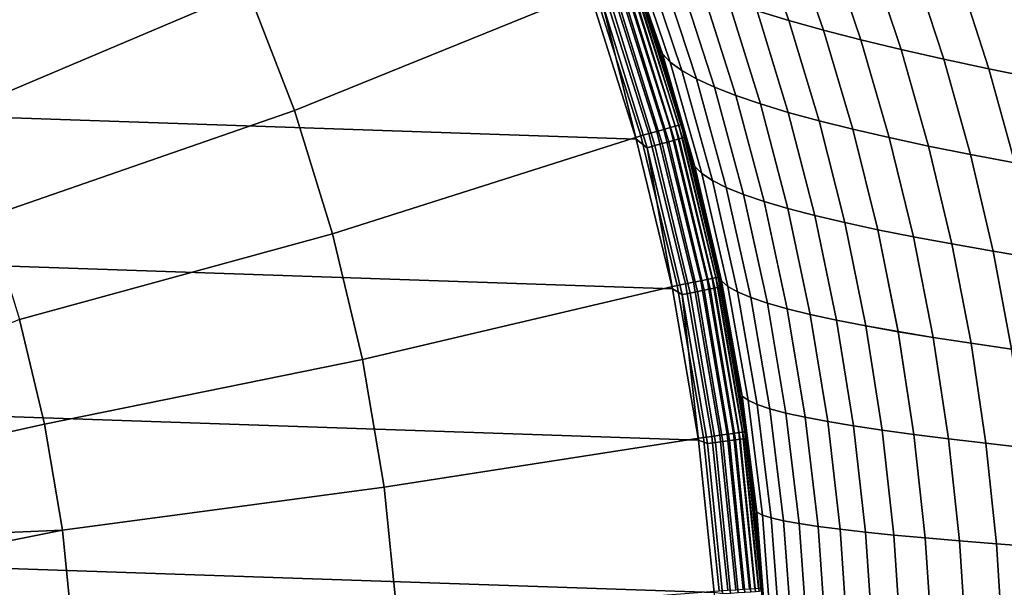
# Model space of a CAD drawing. Header units: metres. Extents: x -24 to 94, y -256 to 25.
# Tile 129 of 195: x 16.2 to 26.47, y 1.64 to 7.57. Entities that reach past the tile are written whole.
import ezdxf

# ---------------------------------------------------------------- set-up
doc = ezdxf.new("R2010")
doc.units = ezdxf.units.M
doc.layers.add('solid_10_061_003_XXX', color=7, linetype='CONTINUOUS')

msp = doc.modelspace()

# ---------------------------------------------------------------- linework, layer by layer
at = {"layer": 'solid_10_061_003_XXX'}
for points in [[(19.067602, 6.620993, 139.704315), (22.195217, 7.888182, 139.387024), (21.605165, 9.384448, 139.387024), (18.582788, 7.879783, 139.704315)], [(-21.561001, 9.347363), (22.148991, 7.853167), (22.633904, 6.321091), (-22.148993, 7.853165)], [(18.582788, 7.879783, 139.704315), (18.014978, 9.103379, 139.704315), (14.992523, 7.576064, 139.907593), (15.465069, 6.557755, 139.907593)], [(23.866201, 8.582081, 60.454346), (24.226164, 7.557892, 60.269627), (23.895039, 7.658746, 59.712841), (23.524094, 8.69548, 59.893997)], [(24.226191, 7.557814, 119.730385), (23.866234, 8.582002, 119.54567), (23.524128, 8.695398, 120.106018), (23.895067, 7.658667, 120.28717)], [(24.238447, 8.468925, 60.997921), (24.587677, 7.457055, 60.809399), (24.226164, 7.557892, 60.269627), (23.866201, 8.582081, 60.454346)], [(24.587704, 7.456977, 119.190613), (24.238478, 8.468847, 119.00209), (23.866234, 8.582002, 119.54567), (24.226191, 7.557814, 119.730385)], [(24.639612, 8.356029, 61.522652), (24.978365, 7.356239, 61.330151), (24.587677, 7.457055, 60.809399), (24.238447, 8.468925, 60.997921)], [(24.97839, 7.356163, 118.669861), (24.639643, 8.355953, 118.477364), (24.238478, 8.468847, 119.00209), (24.587704, 7.456977, 119.190613)], [(22.509821, 8.367573, 55.514446), (22.907682, 7.211943, 55.373379), (22.831385, 7.397827, 54.775429), (22.615671, 8.033144, 54.849155)], [(22.603046, 8.265536, 56.131119), (22.990257, 7.124174, 55.989792), (22.907682, 7.211943, 55.373379), (22.509821, 8.367573, 55.514446)], [(22.907705, 7.211873, 124.626625), (22.509853, 8.367489, 124.485565), (22.615667, 8.033155, 125.150841), (22.831381, 7.397839, 125.224571)], [(22.99028, 7.124104, 124.010216), (22.603079, 8.265453, 123.868896), (22.509853, 8.367489, 124.485565), (22.907705, 7.211873, 124.626625)], [(25.06848, 8.243409, 62.02647), (25.397009, 7.255449, 61.829876), (24.978365, 7.356239, 61.330151), (24.639612, 8.356029, 61.522652)], [(25.397036, 7.255373, 118.170135), (25.06851, 8.243336, 117.973549), (24.639643, 8.355953, 118.477364), (24.97839, 7.356163, 118.669861)], [(22.73213, 8.163892, 56.745865), (23.108728, 7.036656, 56.603691), (22.990257, 7.124174, 55.989792), (22.603046, 8.265536, 56.131119)], [(23.108751, 7.036584, 123.396317), (22.732162, 8.163809, 123.25415), (22.603079, 8.265453, 123.868896), (22.99028, 7.124104, 124.010216)], [(25.523829, 8.131083, 62.507305), (25.842398, 7.154688, 62.306572), (25.397009, 7.255449, 61.829876), (25.06848, 8.243409, 62.02647)], [(25.842422, 7.154613, 117.693443), (25.523857, 8.131013, 117.492714), (25.06851, 8.243336, 117.973549), (25.397036, 7.255373, 118.170135)], [(22.896496, 8.062557, 57.356453), (23.26255, 6.949309, 57.212906), (23.108728, 7.036656, 56.603691), (22.73213, 8.163892, 56.745865)], [(23.262571, 6.949237, 122.787102), (22.896526, 8.062475, 122.643562), (22.732162, 8.163809, 123.25415), (23.108751, 7.036584, 123.396317)], [(26.004431, 8.019072, 62.9631), (26.313305, 7.053962, 62.758236), (25.842398, 7.154688, 62.306572), (25.523829, 8.131083, 62.507305)], [(26.313328, 7.053887, 117.241776), (26.004457, 8.019003, 117.036919), (25.523857, 8.131013, 117.492714), (25.842422, 7.154613, 117.693443)], [(23.078455, 6.46628, 139.068146), (22.583378, 8.026134, 139.068146), (22.545574, 8.012699, 139.150055), (23.03982, 6.455455, 139.150055)], [(23.102114, 6.472909, 138.980301), (22.606531, 8.034363, 138.980301), (22.583378, 8.026134, 139.068146), (23.078455, 6.46628, 139.068146)], [(22.606531, 8.034363, 138.980301), (23.102114, 6.472909, 138.980301), (23.110014, 6.475122, 138.890091), (22.614262, 8.03711, 138.890091)], [(22.831381, 7.397839, 125.224571), (22.615667, 8.033155, 125.150841), (22.614262, 8.03711, 138.890091), (23.110014, 6.475122, 138.890091)], [(23.211306, 6.102073, 54.649277), (23.110014, 6.475122, 0.5), (22.614262, 8.03711, 0.5), (23.030071, 6.753948, 54.708954)], [(22.664982, 7.87014, 0.413778), (22.614262, 8.03711, 0.5), (23.110014, 6.475122, 0.5)], [(22.831385, 7.397827, 54.775429), (23.030071, 6.753948, 54.708954), (22.614262, 8.03711, 0.5)], [(22.615671, 8.033144, 54.849155), (22.831385, 7.397827, 54.775429), (22.614262, 8.03711, 0.5)], [(23.095568, 7.961453, 57.960663), (23.451176, 6.862054, 57.815262), (23.26255, 6.949309, 57.212906), (22.896496, 8.062557, 57.356453)], [(23.451197, 6.861982, 122.184753), (23.095596, 7.961372, 122.039345), (22.896526, 8.062475, 122.643562), (23.262571, 6.949237, 122.787102)], [(26.508825, 7.90744, 63.392033), (26.80826, 6.953321, 63.183128), (26.313305, 7.053962, 62.758236), (26.004431, 8.019072, 62.9631)], [(26.808283, 6.953247, 116.816887), (26.508852, 7.907374, 116.607979), (26.004457, 8.019003, 117.036919), (26.313328, 7.053887, 117.241776)], [(22.767744, 6.379222, 139.368744), (22.279333, 7.918077, 139.368744), (22.195217, 7.888182, 139.387024), (22.681784, 6.355138, 139.387024)], [(22.849159, 6.402034, 139.334518), (22.359003, 7.946392, 139.334518), (22.279333, 7.918077, 139.368744), (22.767744, 6.379222, 139.368744)], [(22.923233, 6.422789, 139.285507), (22.431488, 7.972152, 139.285507), (22.359003, 7.946392, 139.334518), (22.849159, 6.402034, 139.334518)], [(22.987499, 6.440795, 139.223328), (22.494375, 7.994503, 139.223328), (22.431488, 7.972152, 139.285507), (22.923233, 6.422789, 139.285507)], [(23.03982, 6.455455, 139.150055), (22.545574, 8.012699, 139.150055), (22.494375, 7.994503, 139.223328), (22.987499, 6.440795, 139.223328)], [(23.328768, 7.860499, 58.556271), (23.674061, 6.774812, 58.408577), (23.451176, 6.862054, 57.815262), (23.095568, 7.961453, 57.960663)], [(23.674084, 6.774739, 121.591438), (23.328796, 7.860418, 121.443741), (23.095596, 7.961372, 122.039345), (23.451197, 6.861982, 122.184753)], [(-22.148993, 7.853165), (22.633904, 6.321091), (23.012894, 4.759872), (-22.633904, 6.321089)], [(19.067602, 6.620993, 139.704315), (18.582788, 7.879783, 139.704315), (15.465069, 6.557755, 139.907593), (15.868543, 5.510159, 139.907593)], [(19.467255, 5.332632, 139.704315), (22.681784, 6.355138, 139.387024), (22.195217, 7.888182, 139.387024), (19.067602, 6.620993, 139.704315)], [(22.281744, 7.737065, 0.007596), (22.633904, 6.321091), (22.148991, 7.853167)], [(22.503525, 7.814075, 0.117146), (22.975193, 6.293556, 0.117146), (22.906288, 6.274681, 0.067075), (22.436033, 7.79064, 0.067075)], [(22.561766, 7.834299, 0.178874), (23.034655, 6.309844, 0.178874), (22.975193, 6.293556, 0.117146), (22.503525, 7.814075, 0.117146)], [(22.608984, 7.850695, 0.250378), (23.082863, 6.32305, 0.250378), (23.034655, 6.309844, 0.178874), (22.561766, 7.834299, 0.178874)], [(22.643742, 7.862764, 0.329482), (23.118351, 6.33277, 0.329482), (23.082863, 6.32305, 0.250378), (22.608984, 7.850695, 0.250378)], [(22.664982, 7.87014, 0.413778), (23.140036, 6.338711, 0.413778), (23.118351, 6.33277, 0.329482), (22.643742, 7.862764, 0.329482)], [(22.664982, 7.87014, 0.413778), (23.110014, 6.475122, 0.5), (23.140036, 6.338711, 0.413778)], [(23.595516, 7.759614, 59.141048), (23.93066, 6.687503, 58.990681), (23.674061, 6.774812, 58.408577), (23.328768, 7.860499, 58.556271)], [(23.930681, 6.687429, 121.009331), (23.595545, 7.759535, 120.858963), (23.328796, 7.860418, 121.443741), (23.674084, 6.774739, 121.591438)], [(22.361349, 7.764707, 0.030184), (22.830038, 6.253794, 0.030184), (22.748764, 6.231531, 0.007596), (22.281744, 7.737065, 0.007596)], [(22.281744, 7.737065, 0.007596), (22.748764, 6.231531, 0.007596), (22.633904, 6.321091)], [(22.436033, 7.79064, 0.067075), (22.906288, 6.274681, 0.067075), (22.830038, 6.253794, 0.030184), (22.361349, 7.764707, 0.030184)], [(23.895039, 7.658746, 59.712841), (24.220217, 6.600072, 59.559471), (23.93066, 6.687503, 58.990681), (23.595516, 7.759614, 59.141048)], [(24.220238, 6.599998, 120.440544), (23.895067, 7.658667, 120.28717), (23.595545, 7.759535, 120.858963), (23.930681, 6.687429, 121.009331)], [(24.226164, 7.557892, 60.269627), (24.541573, 6.512507, 60.11298), (24.220217, 6.600072, 59.559471), (23.895039, 7.658746, 59.712841)], [(24.541594, 6.512432, 119.887032), (24.226191, 7.557814, 119.730385), (23.895067, 7.658667, 120.28717), (24.220238, 6.599998, 120.440544)], [(24.587677, 7.457055, 60.809399), (24.893517, 6.424802, 60.649265), (24.541573, 6.512507, 60.11298), (24.226164, 7.557892, 60.269627)], [(24.893539, 6.424726, 119.350746), (24.587704, 7.456977, 119.190613), (24.226191, 7.557814, 119.730385), (24.541594, 6.512432, 119.887032)], [(23.030067, 6.753962, 125.291046), (22.831381, 7.397839, 125.224571), (23.110014, 6.475122, 138.890091)], [(22.907705, 7.211873, 124.626625), (22.831381, 7.397839, 125.224571), (23.030067, 6.753962, 125.291046)], [(22.907682, 7.211943, 55.373379), (23.030071, 6.753948, 54.708954), (22.831385, 7.397827, 54.775429)], [(24.978365, 7.356239, 61.330151), (25.274845, 6.336952, 61.166378), (24.893517, 6.424802, 60.649265), (24.587677, 7.457055, 60.809399)], [(25.274866, 6.336875, 118.833633), (24.97839, 7.356163, 118.669861), (24.587704, 7.456977, 119.190613), (24.893539, 6.424726, 119.350746)], [(25.397009, 7.255449, 61.829876), (25.684345, 6.24895, 61.662365), (25.274845, 6.336952, 61.166378), (24.978365, 7.356239, 61.330151)], [(25.684366, 6.248873, 118.337646), (25.397036, 7.255373, 118.170135), (24.97839, 7.356163, 118.669861), (25.274866, 6.336875, 118.833633)], [(22.907682, 7.211943, 55.373379), (23.24655, 6.03565, 55.257397), (23.030071, 6.753948, 54.708954)], [(22.990257, 7.124174, 55.989792), (23.320148, 5.962341, 55.873562), (23.24655, 6.03565, 55.257397), (22.907682, 7.211943, 55.373379)], [(23.246565, 6.035594, 124.742607), (22.907705, 7.211873, 124.626625), (23.030067, 6.753962, 125.291046)], [(23.320164, 5.962283, 124.126442), (22.99028, 7.124104, 124.010216), (22.907705, 7.211873, 124.626625), (23.246565, 6.035594, 124.742607)], [(25.842398, 7.154688, 62.306572), (26.12081, 6.160793, 62.135284), (25.684345, 6.24895, 61.662365), (25.397009, 7.255449, 61.829876)], [(26.120831, 6.160714, 117.864731), (25.842422, 7.154613, 117.693443), (25.397036, 7.255373, 118.170135), (25.684366, 6.248873, 118.337646)], [(23.108728, 7.036656, 56.603691), (23.429632, 5.889177, 56.486698), (23.320148, 5.962341, 55.873562), (22.990257, 7.124174, 55.989792)], [(23.429646, 5.889118, 123.513306), (23.108751, 7.036584, 123.396317), (22.99028, 7.124104, 124.010216), (23.320164, 5.962283, 124.126442)], [(26.313305, 7.053962, 62.758236), (26.583021, 6.072474, 62.583199), (26.12081, 6.160793, 62.135284), (25.842398, 7.154688, 62.306572)], [(26.583042, 6.072395, 117.416817), (26.313328, 7.053887, 117.241776), (25.842422, 7.154613, 117.693443), (26.120831, 6.160714, 117.864731)], [(23.26255, 6.949309, 57.212906), (23.574484, 5.816086, 57.094677), (23.429632, 5.889177, 56.486698), (23.108728, 7.036656, 56.603691)], [(23.574499, 5.816025, 122.905327), (23.262571, 6.949237, 122.787102), (23.108751, 7.036584, 123.396317), (23.429646, 5.889118, 123.513306)], [(26.80826, 6.953321, 63.183128), (27.069502, 5.984031, 63.004429), (26.583021, 6.072474, 62.583199), (26.313305, 7.053962, 62.758236)], [(27.069523, 5.983952, 116.99559), (26.808283, 6.953247, 116.816887), (26.313328, 7.053887, 117.241776), (26.583042, 6.072395, 117.416817)], [(23.451176, 6.862054, 57.815262), (23.754194, 5.742993, 57.69537), (23.574484, 5.816086, 57.094677), (23.26255, 6.949309, 57.212906)], [(23.75421, 5.74293, 122.304642), (23.451197, 6.861982, 122.184753), (23.262571, 6.949237, 122.787102), (23.574499, 5.816025, 122.905327)], [(23.674061, 6.774812, 58.408577), (23.968248, 5.669825, 58.28664), (23.754194, 5.742993, 57.69537), (23.451176, 6.862054, 57.815262)], [(23.968264, 5.66976, 121.713371), (23.674084, 6.774739, 121.591438), (23.451197, 6.861982, 122.184753), (23.75421, 5.74293, 122.304642)], [(23.211302, 6.102088, 125.350723), (23.030067, 6.753962, 125.291046), (23.110014, 6.475122, 138.890091)], [(23.246565, 6.035594, 124.742607), (23.030067, 6.753962, 125.291046), (23.211302, 6.102088, 125.350723)], [(23.24655, 6.03565, 55.257397), (23.211306, 6.102073, 54.649277), (23.030071, 6.753948, 54.708954)], [(23.93066, 6.687503, 58.990681), (24.216131, 5.596507, 58.866364), (23.968248, 5.669825, 58.28664), (23.674061, 6.774812, 58.408577)], [(24.216146, 5.59644, 121.133644), (23.930681, 6.687429, 121.009331), (23.674084, 6.774739, 121.591438), (23.968264, 5.66976, 121.713371)], [(24.220217, 6.600072, 59.559471), (24.497114, 5.522986, 59.432484), (24.216131, 5.596507, 58.866364), (23.93066, 6.687503, 58.990681)], [(24.497129, 5.522916, 120.567528), (24.220238, 6.599998, 120.440544), (23.930681, 6.687429, 121.009331), (24.216146, 5.59644, 121.133644)], [(19.467255, 5.332632, 139.704315), (19.067602, 6.620993, 139.704315), (15.868543, 5.510159, 139.907593), (16.201145, 4.437952, 139.907593)], [(24.541573, 6.512507, 60.11298), (24.810045, 5.449244, 59.983089), (24.497114, 5.522986, 59.432484), (24.220217, 6.600072, 59.559471)], [(24.810062, 5.449173, 120.016922), (24.541594, 6.512432, 119.887032), (24.220238, 6.599998, 120.440544), (24.497129, 5.522916, 120.567528)], [(23.489985, 4.881275, 138.980301), (23.102114, 6.472909, 138.980301), (23.078455, 6.46628, 139.068146), (23.465927, 4.876276, 139.068146)], [(23.102114, 6.472909, 138.980301), (23.489985, 4.881275, 138.980301), (23.498018, 4.882944, 138.890091), (23.110014, 6.475122, 138.890091)], [(23.374668, 5.442872, 125.403671), (23.211302, 6.102088, 125.350723), (23.110014, 6.475122, 138.890091), (23.498018, 4.882944, 138.890091)], [(23.519775, 4.777043, 54.549999), (23.498018, 4.882944, 0.5), (23.110014, 6.475122, 0.5), (23.374672, 5.442855, 54.596325)], [(23.140036, 6.338711, 0.413778), (23.110014, 6.475122, 0.5), (23.498018, 4.882944, 0.5)], [(23.211306, 6.102073, 54.649277), (23.374672, 5.442855, 54.596325), (23.110014, 6.475122, 0.5)], [(24.893517, 6.424802, 60.649265), (25.153725, 5.375272, 60.516281), (24.810045, 5.449244, 59.983089), (24.541573, 6.512507, 60.11298)], [(25.153742, 5.375199, 119.483727), (24.893539, 6.424726, 119.350746), (24.541594, 6.512432, 119.887032), (24.810062, 5.449173, 120.016922)], [(23.15, 4.810626, 139.368744), (22.767744, 6.379222, 139.368744), (22.681784, 6.355138, 139.387024), (23.062595, 4.792463, 139.387024)], [(23.232782, 4.827828, 139.334518), (22.849159, 6.402034, 139.334518), (22.767744, 6.379222, 139.368744), (23.15, 4.810626, 139.368744)], [(23.3081, 4.843479, 139.285507), (22.923233, 6.422789, 139.285507), (22.849159, 6.402034, 139.334518), (23.232782, 4.827828, 139.334518)], [(23.373446, 4.857058, 139.223328), (22.987499, 6.440795, 139.223328), (22.923233, 6.422789, 139.285507), (23.3081, 4.843479, 139.285507)], [(23.426645, 4.868113, 139.150055), (23.03982, 6.455455, 139.150055), (22.987499, 6.440795, 139.223328), (23.373446, 4.857058, 139.223328)], [(23.465927, 4.876276, 139.068146), (23.078455, 6.46628, 139.068146), (23.03982, 6.455455, 139.150055), (23.426645, 4.868113, 139.150055)], [(25.274845, 6.336952, 61.166378), (25.526953, 5.301057, 61.03017), (25.153725, 5.375272, 60.516281), (24.893517, 6.424802, 60.649265)], [(25.52697, 5.300981, 118.969841), (25.274866, 6.336875, 118.833633), (24.893539, 6.424726, 119.350746), (25.153742, 5.375199, 119.483727)], [(-22.633904, 6.321089), (23.012894, 4.759872), (23.283913, 3.179563), (-23.012894, 4.759871)], [(19.779963, 4.020454, 139.704315), (23.062595, 4.792463, 139.387024), (22.681784, 6.355138, 139.387024), (19.467255, 5.332632, 139.704315)], [(22.748764, 6.231531, 0.007596), (23.012894, 4.759872), (22.633904, 6.321091)], [(22.906288, 6.274681, 0.067075), (23.274239, 4.730697, 0.067075), (23.196764, 4.71495, 0.030184), (22.830038, 6.253794, 0.030184)], [(22.975193, 6.293556, 0.117146), (23.34425, 4.744928, 0.117146), (23.274239, 4.730697, 0.067075), (22.906288, 6.274681, 0.067075)], [(23.034655, 6.309844, 0.178874), (23.404667, 4.757208, 0.178874), (23.34425, 4.744928, 0.117146), (22.975193, 6.293556, 0.117146)], [(23.082863, 6.32305, 0.250378), (23.45365, 4.767164, 0.250378), (23.404667, 4.757208, 0.178874), (23.034655, 6.309844, 0.178874)], [(23.118351, 6.33277, 0.329482), (23.489706, 4.774493, 0.329482), (23.45365, 4.767164, 0.250378), (23.082863, 6.32305, 0.250378)], [(23.140036, 6.338711, 0.413778), (23.51174, 4.778972, 0.413778), (23.489706, 4.774493, 0.329482), (23.118351, 6.33277, 0.329482)], [(23.140036, 6.338711, 0.413778), (23.498018, 4.882944, 0.5), (23.51174, 4.778972, 0.413778)], [(25.684345, 6.24895, 61.662365), (25.92853, 5.226587, 61.522854), (25.526953, 5.301057, 61.03017), (25.274845, 6.336952, 61.166378)], [(25.928547, 5.226509, 118.477158), (25.684366, 6.248873, 118.337646), (25.274866, 6.336875, 118.833633), (25.52697, 5.300981, 118.969841)], [(22.830038, 6.253794, 0.030184), (23.196764, 4.71495, 0.030184), (23.114183, 4.698165, 0.007596), (22.748764, 6.231531, 0.007596)], [(22.748764, 6.231531, 0.007596), (23.114183, 4.698165, 0.007596), (23.012894, 4.759872)], [(26.12081, 6.160793, 62.135284), (26.357256, 5.151851, 61.992439), (25.92853, 5.226587, 61.522854), (25.684345, 6.24895, 61.662365)], [(26.357273, 5.151771, 118.007576), (26.120831, 6.160714, 117.864731), (25.684366, 6.248873, 118.337646), (25.928547, 5.226509, 118.477158)], [(23.246565, 6.035594, 124.742607), (23.211302, 6.102088, 125.350723), (23.374668, 5.442872, 125.403671)], [(23.24655, 6.03565, 55.257397), (23.524088, 4.843436, 55.164986), (23.374672, 5.442855, 54.596325), (23.211306, 6.102073, 54.649277)], [(26.583021, 6.072474, 62.583199), (26.811918, 5.076839, 62.437042), (26.357256, 5.151851, 61.992439), (26.12081, 6.160793, 62.135284)], [(26.811935, 5.076757, 117.562973), (26.583042, 6.072395, 117.416817), (26.120831, 6.160714, 117.864731), (26.357273, 5.151771, 118.007576)], [(23.320148, 5.962341, 55.873562), (23.590418, 4.784639, 55.780918), (23.524088, 4.843436, 55.164986), (23.24655, 6.03565, 55.257397)], [(23.524096, 4.843395, 124.835022), (23.246565, 6.035594, 124.742607), (23.374668, 5.442872, 125.403671)], [(23.590427, 4.784595, 124.219086), (23.320164, 5.962283, 124.126442), (23.246565, 6.035594, 124.742607), (23.524096, 4.843395, 124.835022)], [(23.429632, 5.889177, 56.486698), (23.692589, 4.725917, 56.393387), (23.590418, 4.784639, 55.780918), (23.320148, 5.962341, 55.873562)], [(23.692598, 4.72587, 123.606621), (23.429646, 5.889118, 123.513306), (23.320164, 5.962283, 124.126442), (23.590427, 4.784595, 124.219086)], [(23.574484, 5.816086, 57.094677), (23.830114, 4.667205, 57.000298), (23.692589, 4.725917, 56.393387), (23.429632, 5.889177, 56.486698)], [(23.830124, 4.667155, 122.99971), (23.574499, 5.816025, 122.905327), (23.429646, 5.889118, 123.513306), (23.692598, 4.72587, 123.606621)], [(23.754194, 5.742993, 57.69537), (24.002516, 4.60844, 57.599564), (23.830114, 4.667205, 57.000298), (23.574484, 5.816086, 57.094677)], [(24.002525, 4.608387, 122.400444), (23.75421, 5.74293, 122.304642), (23.574499, 5.816025, 122.905327), (23.830124, 4.667155, 122.99971)], [(23.968248, 5.669825, 58.28664), (24.209307, 4.549557, 58.189087), (24.002516, 4.60844, 57.599564), (23.754194, 5.742993, 57.69537)], [(24.209316, 4.5495, 121.810921), (23.968264, 5.66976, 121.713371), (23.75421, 5.74293, 122.304642), (24.002525, 4.608387, 122.400444)], [(24.216131, 5.596507, 58.866364), (24.450005, 4.490491, 58.766781), (24.209307, 4.549557, 58.189087), (23.968248, 5.669825, 58.28664)], [(24.450014, 4.490431, 121.233223), (24.216146, 5.59644, 121.133644), (23.968264, 5.66976, 121.713371), (24.209316, 4.5495, 121.810921)], [(24.497114, 5.522986, 59.432484), (24.723904, 4.431194, 59.330627), (24.450005, 4.490491, 58.766781), (24.216131, 5.596507, 58.866364)], [(24.723913, 4.431131, 120.66938), (24.497129, 5.522916, 120.567528), (24.216146, 5.59644, 121.133644), (24.450014, 4.490431, 121.233223)], [(24.810045, 5.449244, 59.983089), (25.029861, 4.371649, 59.878761), (24.723904, 4.431194, 59.330627), (24.497114, 5.522986, 59.432484)], [(25.029873, 4.371583, 120.121246), (24.810062, 5.449173, 120.016922), (24.497129, 5.522916, 120.567528), (24.723913, 4.431131, 120.66938)], [(25.153725, 5.375272, 60.516281), (25.36669, 4.311841, 60.409325), (25.029861, 4.371649, 59.878761), (24.810045, 5.449244, 59.983089)], [(25.366701, 4.311772, 119.590683), (25.153742, 5.375199, 119.483727), (24.810062, 5.449173, 120.016922), (25.029873, 4.371583, 120.121246)], [(23.519772, 4.777061, 125.449997), (23.374668, 5.442872, 125.403671), (23.498018, 4.882944, 138.890091)], [(23.524096, 4.843395, 124.835022), (23.374668, 5.442872, 125.403671), (23.519772, 4.777061, 125.449997)], [(23.524088, 4.843436, 55.164986), (23.519775, 4.777043, 54.549999), (23.374672, 5.442855, 54.596325)], [(25.526953, 5.301057, 61.03017), (25.733194, 4.251758, 60.920475), (25.36669, 4.311841, 60.409325), (25.153725, 5.375272, 60.516281)], [(25.733206, 4.251685, 119.079536), (25.52697, 5.300981, 118.969841), (25.153742, 5.375199, 119.483727), (25.366701, 4.311772, 119.590683)], [(19.779963, 4.020454, 139.704315), (19.467255, 5.332632, 139.704315), (16.201145, 4.437952, 139.907593), (16.461388, 3.345924, 139.907593)], [(25.92853, 5.226587, 61.522854), (26.128185, 4.191383, 61.410355), (25.733194, 4.251758, 60.920475), (25.526953, 5.301057, 61.03017)], [(26.128199, 4.191307, 118.589653), (25.928547, 5.226509, 118.477158), (25.52697, 5.300981, 118.969841), (25.733206, 4.251685, 119.079536)], [(26.357256, 5.151851, 61.992439), (26.550472, 4.130704, 61.877113), (26.128185, 4.191383, 61.410355), (25.92853, 5.226587, 61.522854)], [(26.550486, 4.130625, 118.122894), (26.357273, 5.151771, 118.007576), (25.928547, 5.226509, 118.477158), (26.128199, 4.191307, 118.589653)], [(26.811918, 5.076839, 62.437042), (26.998852, 4.069708, 62.318913), (26.550472, 4.130704, 61.877113), (26.357256, 5.151851, 61.992439)], [(26.998863, 4.069626, 117.681099), (26.811935, 5.076757, 117.562973), (26.357273, 5.151771, 118.007576), (26.550486, 4.130625, 118.122894)], [(23.584295, 3.241587, 139.285507), (23.3081, 4.843479, 139.285507), (23.232782, 4.827828, 139.334518), (23.508085, 3.231112, 139.334518)], [(23.650415, 3.250675, 139.223328), (23.373446, 4.857058, 139.223328), (23.3081, 4.843479, 139.285507), (23.584295, 3.241587, 139.285507)], [(23.704245, 3.258073, 139.150055), (23.426645, 4.868113, 139.150055), (23.373446, 4.857058, 139.223328), (23.650415, 3.250675, 139.223328)], [(23.743992, 3.263536, 139.068146), (23.465927, 4.876276, 139.068146), (23.426645, 4.868113, 139.150055), (23.704245, 3.258073, 139.150055)], [(23.768335, 3.266882, 138.980301), (23.489985, 4.881275, 138.980301), (23.465927, 4.876276, 139.068146), (23.743992, 3.263536, 139.068146)], [(23.489985, 4.881275, 138.980301), (23.768335, 3.266882, 138.980301), (23.776463, 3.268, 138.890091), (23.498018, 4.882944, 138.890091)], [(23.646244, 4.105506, 125.489929), (23.519772, 4.777061, 125.449997), (23.498018, 4.882944, 138.890091), (23.776463, 3.268, 138.890091)], [(23.842148, 2.748096, 54.448959), (23.776463, 3.268, 0.5), (23.498018, 4.882944, 0.5), (23.753798, 3.428866, 54.47644)], [(23.51174, 4.778972, 0.413778), (23.498018, 4.882944, 0.5), (23.776463, 3.268, 0.5)], [(23.646246, 4.105488, 54.510063), (23.753798, 3.428866, 54.47644), (23.498018, 4.882944, 0.5)], [(23.519775, 4.777043, 54.549999), (23.646246, 4.105488, 54.510063), (23.498018, 4.882944, 0.5)], [(23.73999, 3.639538, 124.904999), (23.524096, 4.843395, 124.835022), (23.519772, 4.777061, 125.449997), (23.646244, 4.105506, 125.489929)], [(23.524088, 4.843436, 55.164986), (23.739986, 3.639566, 55.095001), (23.646246, 4.105488, 54.510063), (23.519775, 4.777043, 54.549999)], [(23.590418, 4.784639, 55.780918), (23.800732, 3.595335, 55.710728), (23.739986, 3.639566, 55.095001), (23.524088, 4.843436, 55.164986)], [(23.800735, 3.595303, 124.289276), (23.590427, 4.784595, 124.219086), (23.524096, 4.843395, 124.835022), (23.73999, 3.639538, 124.904999)], [(-23.012894, 4.759871), (23.283913, 3.179563), (23.446167, 1.589596), (-23.283913, 3.179562)], [(20.004328, 2.69032, 139.704315), (23.335882, 3.207443, 139.387024), (23.062595, 4.792463, 139.387024), (19.779963, 4.020454, 139.704315)], [(23.114183, 4.698165, 0.007596), (23.283913, 3.179563), (23.012894, 4.759872)], [(23.42432, 3.219599, 139.368744), (23.15, 4.810626, 139.368744), (23.062595, 4.792463, 139.387024), (23.335882, 3.207443, 139.387024)], [(23.508085, 3.231112, 139.334518), (23.232782, 4.827828, 139.334518), (23.15, 4.810626, 139.368744), (23.42432, 3.219599, 139.368744)], [(23.274239, 4.730697, 0.067075), (23.53824, 3.165585, 0.067075), (23.459887, 3.155048, 0.030184), (23.196764, 4.71495, 0.030184)], [(23.34425, 4.744928, 0.117146), (23.609045, 3.175108, 0.117146), (23.53824, 3.165585, 0.067075), (23.274239, 4.730697, 0.067075)], [(23.404667, 4.757208, 0.178874), (23.670149, 3.183325, 0.178874), (23.609045, 3.175108, 0.117146), (23.34425, 4.744928, 0.117146)], [(23.45365, 4.767164, 0.250378), (23.719687, 3.189987, 0.250378), (23.670149, 3.183325, 0.178874), (23.404667, 4.757208, 0.178874)], [(23.489706, 4.774493, 0.329482), (23.756153, 3.194892, 0.329482), (23.719687, 3.189987, 0.250378), (23.45365, 4.767164, 0.250378)], [(23.51174, 4.778972, 0.413778), (23.778437, 3.197889, 0.413778), (23.756153, 3.194892, 0.329482), (23.489706, 4.774493, 0.329482)], [(23.51174, 4.778972, 0.413778), (23.776463, 3.268, 0.5), (23.778437, 3.197889, 0.413778)], [(23.692589, 4.725917, 56.393387), (23.897253, 3.551136, 56.322643), (23.800732, 3.595335, 55.710728), (23.590418, 4.784639, 55.780918)], [(23.897257, 3.5511, 123.677361), (23.692598, 4.72587, 123.606621), (23.590427, 4.784595, 124.219086), (23.800735, 3.595303, 124.289276)], [(23.830114, 4.667205, 57.000298), (24.029095, 3.506916, 56.928684), (23.897253, 3.551136, 56.322643), (23.692589, 4.725917, 56.393387)], [(24.0291, 3.506876, 123.07132), (23.830124, 4.667155, 122.99971), (23.692598, 4.72587, 123.606621), (23.897257, 3.5511, 123.677361)], [(23.196764, 4.71495, 0.030184), (23.459887, 3.155048, 0.030184), (23.376369, 3.143816, 0.007596), (23.114183, 4.698165, 0.007596)], [(23.114183, 4.698165, 0.007596), (23.376369, 3.143816, 0.007596), (23.283913, 3.179563)], [(24.002516, 4.60844, 57.599564), (24.195803, 3.462625, 57.526787), (24.029095, 3.506916, 56.928684), (23.830114, 4.667205, 57.000298)], [(24.195808, 3.462581, 122.473213), (24.002525, 4.608387, 122.400444), (23.830124, 4.667155, 122.99971), (24.0291, 3.506876, 123.07132)], [(24.209307, 4.549557, 58.189087), (24.396921, 3.418211, 58.114895), (24.195803, 3.462625, 57.526787), (24.002516, 4.60844, 57.599564)], [(24.396927, 3.418164, 121.885109), (24.209316, 4.5495, 121.810921), (24.002525, 4.608387, 122.400444), (24.195808, 3.462581, 122.473213)], [(24.450005, 4.490491, 58.766781), (24.631994, 3.373622, 58.690948), (24.396921, 3.418211, 58.114895), (24.209307, 4.549557, 58.189087)], [(24.632, 3.373571, 121.309059), (24.450014, 4.490431, 121.233223), (24.209316, 4.5495, 121.810921), (24.396927, 3.418164, 121.885109)], [(13.15233, 2.616161, 139.995865), (16.461388, 3.345924, 139.907593), (16.201145, 4.437952, 139.907593), (13.03948, 3.130502, 139.995865)], [(24.723904, 4.431194, 59.330627), (24.900335, 3.328819, 59.25296), (24.631994, 3.373622, 58.690948), (24.450005, 4.490491, 58.766781)], [(24.900343, 3.328765, 120.747047), (24.723913, 4.431131, 120.66938), (24.450014, 4.490431, 121.233223), (24.632, 3.373571, 121.309059)], [(25.029861, 4.371649, 59.878761), (25.200815, 3.283787, 59.799099), (24.900335, 3.328819, 59.25296), (24.723904, 4.431194, 59.330627)], [(25.200821, 3.283728, 120.200905), (25.029873, 4.371583, 120.121246), (24.723913, 4.431131, 120.66938), (24.900343, 3.328765, 120.747047)], [(25.36669, 4.311841, 60.409325), (25.532249, 3.23851, 60.327549), (25.200815, 3.283787, 59.799099), (25.029861, 4.371649, 59.878761)], [(25.532257, 3.238448, 119.672455), (25.366701, 4.311772, 119.590683), (25.029873, 4.371583, 120.121246), (25.200821, 3.283728, 120.200905)], [(25.733194, 4.251758, 60.920475), (25.893456, 3.192977, 60.836491), (25.532249, 3.23851, 60.327549), (25.36669, 4.311841, 60.409325)], [(25.893463, 3.192911, 119.163513), (25.733206, 4.251685, 119.079536), (25.366701, 4.311772, 119.590683), (25.532257, 3.238448, 119.672455)], [(26.128185, 4.191383, 61.410355), (26.283253, 3.147173, 61.324112), (25.893456, 3.192977, 60.836491), (25.733194, 4.251758, 60.920475)], [(26.28326, 3.147104, 118.675896), (26.128199, 4.191307, 118.589653), (25.733206, 4.251685, 119.079536), (25.893463, 3.192911, 119.163513)], [(26.550472, 4.130704, 61.877113), (26.700455, 3.101085, 61.788597), (26.283253, 3.147173, 61.324112), (26.128185, 4.191383, 61.410355)], [(26.700462, 3.101012, 118.211411), (26.550486, 4.130625, 118.122894), (26.128199, 4.191307, 118.589653), (26.28326, 3.147104, 118.675896)], [(20.004328, 2.69032, 139.704315), (19.779963, 4.020454, 139.704315), (16.461388, 3.345924, 139.907593), (16.648111, 2.238953, 139.907593)], [(23.753794, 3.428884, 125.52356), (23.646244, 4.105506, 125.489929), (23.776463, 3.268, 138.890091)], [(23.73999, 3.639538, 124.904999), (23.646244, 4.105506, 125.489929), (23.753794, 3.428884, 125.52356)], [(23.739986, 3.639566, 55.095001), (23.753798, 3.428866, 54.47644), (23.646246, 4.105488, 54.510063)], [(23.739986, 3.639566, 55.095001), (23.894226, 2.428239, 55.04636), (23.842148, 2.748096, 54.448959), (23.753798, 3.428866, 54.47644)], [(23.800732, 3.595335, 55.710728), (23.951027, 2.398648, 55.661926), (23.894226, 2.428239, 55.04636), (23.739986, 3.639566, 55.095001)], [(23.894226, 2.428222, 124.953644), (23.73999, 3.639538, 124.904999), (23.753794, 3.428884, 125.52356), (23.842146, 2.748112, 125.551033)], [(23.951029, 2.398628, 124.338074), (23.800735, 3.595303, 124.289276), (23.73999, 3.639538, 124.904999), (23.894226, 2.428222, 124.953644)], [(23.897253, 3.551136, 56.322643), (24.043541, 2.369067, 56.273418), (23.951027, 2.398648, 55.661926), (23.800732, 3.595335, 55.710728)], [(24.043543, 2.369043, 123.726578), (23.897257, 3.5511, 123.677361), (23.800735, 3.595303, 124.289276), (23.951029, 2.398628, 124.338074)], [(24.029095, 3.506916, 56.928684), (24.171333, 2.339458, 56.878807), (24.043541, 2.369067, 56.273418), (23.897253, 3.551136, 56.322643)], [(24.171337, 2.339431, 123.121193), (24.0291, 3.506876, 123.07132), (23.897257, 3.5511, 123.677361), (24.043543, 2.369043, 123.726578)], [(24.195803, 3.462625, 57.526787), (24.333973, 2.309787, 57.476048), (24.171333, 2.339458, 56.878807), (24.029095, 3.506916, 56.928684)], [(24.333975, 2.309756, 122.523956), (24.195808, 3.462581, 122.473213), (24.0291, 3.506876, 123.07132), (24.171337, 2.339431, 123.121193)], [(23.842146, 2.748112, 125.551033), (23.753794, 3.428884, 125.52356), (23.776463, 3.268, 138.890091)], [(24.396921, 3.418211, 58.114895), (24.531023, 2.280016, 58.063103), (24.333973, 2.309787, 57.476048), (24.195803, 3.462625, 57.526787)], [(24.531025, 2.279981, 121.936897), (24.396927, 3.418164, 121.885109), (24.195808, 3.462581, 122.473213), (24.333975, 2.309756, 122.523956)], [(24.631994, 3.373622, 58.690948), (24.762051, 2.25011, 58.637936), (24.531023, 2.280016, 58.063103), (24.396921, 3.418211, 58.114895)], [(24.762054, 2.250072, 121.362068), (24.632, 3.373571, 121.309059), (24.396927, 3.418164, 121.885109), (24.531025, 2.279981, 121.936897)], [(13.15233, 2.616161, 139.995865), (13.244901, 2.097786, 139.995865), (16.648111, 2.238953, 139.907593), (16.461388, 3.345924, 139.907593)], [(24.900335, 3.328819, 59.25296), (25.026388, 2.220042, 59.198589), (24.762051, 2.25011, 58.637936), (24.631994, 3.373622, 58.690948)], [(25.026392, 2.22, 120.801414), (24.900343, 3.328765, 120.747047), (24.632, 3.373571, 121.309059), (24.762054, 2.250072, 121.362068)], [(25.200815, 3.283787, 59.799099), (25.322914, 2.189798, 59.743252), (25.026388, 2.220042, 59.198589), (24.900335, 3.328819, 59.25296)], [(25.322918, 2.189752, 120.256752), (25.200821, 3.283728, 120.200905), (24.900343, 3.328765, 120.747047), (25.026392, 2.22, 120.801414)], [(20.139351, 1.348171, 139.704315), (23.500364, 1.607469, 139.387024), (23.335882, 3.207443, 139.387024), (20.004328, 2.69032, 139.704315)], [(23.589426, 1.613561, 139.368744), (23.42432, 3.219599, 139.368744), (23.335882, 3.207443, 139.387024), (23.500364, 1.607469, 139.387024)], [(23.67378, 1.619331, 139.334518), (23.508085, 3.231112, 139.334518), (23.42432, 3.219599, 139.368744), (23.589426, 1.613561, 139.368744)], [(23.750528, 1.624581, 139.285507), (23.584295, 3.241587, 139.285507), (23.508085, 3.231112, 139.334518), (23.67378, 1.619331, 139.334518)], [(23.817114, 1.629135, 139.223328), (23.650415, 3.250675, 139.223328), (23.584295, 3.241587, 139.285507), (23.750528, 1.624581, 139.285507)], [(23.871323, 1.632843, 139.150055), (23.704245, 3.258073, 139.150055), (23.650415, 3.250675, 139.223328), (23.817114, 1.629135, 139.223328)], [(23.719687, 3.189987, 0.250378), (23.879786, 1.598564, 0.250378), (23.829912, 1.595225, 0.178874), (23.670149, 3.183325, 0.178874)], [(23.91135, 1.635581, 139.068146), (23.743992, 3.263536, 139.068146), (23.704245, 3.258073, 139.150055), (23.871323, 1.632843, 139.150055)], [(23.756153, 3.194892, 0.329482), (23.916496, 1.601021, 0.329482), (23.879786, 1.598564, 0.250378), (23.719687, 3.189987, 0.250378)], [(23.935865, 1.637258, 138.980301), (23.768335, 3.266882, 138.980301), (23.743992, 3.263536, 139.068146), (23.91135, 1.635581, 139.068146)], [(23.778437, 3.197889, 0.413778), (23.938931, 1.602523, 0.413778), (23.916496, 1.601021, 0.329482), (23.756153, 3.194892, 0.329482)], [(23.768335, 3.266882, 138.980301), (23.935865, 1.637258, 138.980301), (23.94405, 1.637818, 138.890091), (23.776463, 3.268, 138.890091)], [(23.911083, 2.063995, 125.572403), (23.842146, 2.748112, 125.551033), (23.776463, 3.268, 138.890091), (23.94405, 1.637818, 138.890091)], [(23.960447, 1.377301, 54.4123), (23.94405, 1.637818, 0.5), (23.776463, 3.268, 0.5), (23.911085, 2.063981, 54.427597)], [(23.938931, 1.602523, 0.413778), (23.778437, 3.197889, 0.413778), (23.776463, 3.268, 0.5), (23.94405, 1.637818, 0.5)], [(23.842148, 2.748096, 54.448959), (23.911085, 2.063981, 54.427597), (23.776463, 3.268, 0.5)], [(25.532249, 3.23851, 60.327549), (25.650452, 2.159367, 60.270138), (25.322914, 2.189798, 59.743252), (25.200815, 3.283787, 59.799099)], [(25.650454, 2.159318, 119.729866), (25.532257, 3.238448, 119.672455), (25.200821, 3.283728, 120.200905), (25.322918, 2.189752, 120.256752)], [(25.893456, 3.192977, 60.836491), (26.007824, 2.128741, 60.777451), (25.650452, 2.159367, 60.270138), (25.532249, 3.23851, 60.327549)], [(26.007828, 2.128688, 119.222549), (25.893463, 3.192911, 119.163513), (25.532257, 3.238448, 119.672455), (25.650454, 2.159318, 119.729866)], [(26.283253, 3.147173, 61.324112), (26.393856, 2.097907, 61.263409), (26.007824, 2.128741, 60.777451), (25.893456, 3.192977, 60.836491)], [(26.39386, 2.09785, 118.736595), (26.28326, 3.147104, 118.675896), (25.893463, 3.192911, 119.163513), (26.007828, 2.128688, 119.222549)], [(-23.283913, 3.179562), (23.446167, 1.589596), (23.5, 0), (-23.446167, 1.589595)], [(23.534151, 1.575426, 0.007596), (23.446167, 1.589596), (23.283913, 3.179563), (23.376369, 3.143816, 0.007596)], [(23.459887, 3.155048, 0.030184), (23.618231, 1.581055, 0.030184), (23.534151, 1.575426, 0.007596), (23.376369, 3.143816, 0.007596)], [(23.53824, 3.165585, 0.067075), (23.697115, 1.586335, 0.067075), (23.618231, 1.581055, 0.030184), (23.459887, 3.155048, 0.030184)], [(23.609045, 3.175108, 0.117146), (23.768398, 1.591107, 0.117146), (23.697115, 1.586335, 0.067075), (23.53824, 3.165585, 0.067075)], [(23.670149, 3.183325, 0.178874), (23.829912, 1.595225, 0.178874), (23.768398, 1.591107, 0.117146), (23.609045, 3.175108, 0.117146)], [(26.700455, 3.101085, 61.788597), (26.807373, 2.066855, 61.726212), (26.393856, 2.097907, 61.263409), (26.283253, 3.147173, 61.324112)], [(26.807377, 2.066795, 118.273788), (26.700462, 3.101012, 118.211411), (26.28326, 3.147104, 118.675896), (26.39386, 2.09785, 118.736595)], [(20.139351, 1.348171, 139.704315), (20.004328, 2.69032, 139.704315), (16.648111, 2.238953, 139.907593), (16.760479, 1.121982, 139.907593)], [(23.894226, 2.428222, 124.953644), (23.842146, 2.748112, 125.551033), (23.911083, 2.063995, 125.572403)], [(23.894226, 2.428239, 55.04636), (23.911085, 2.063981, 54.427597), (23.842148, 2.748096, 54.448959)], [(23.894226, 2.428239, 55.04636), (23.986784, 1.213651, 55.017975), (23.960447, 1.377301, 54.4123), (23.911085, 2.063981, 54.427597)], [(23.951027, 2.398648, 55.661926), (24.041248, 1.198797, 55.63343), (23.986784, 1.213651, 55.017975), (23.894226, 2.428239, 55.04636)], [(23.986784, 1.213644, 124.982025), (23.894226, 2.428222, 124.953644), (23.911083, 2.063995, 125.572403), (23.960447, 1.377312, 125.5877)], [(24.041248, 1.198787, 124.36657), (23.951029, 2.398628, 124.338074), (23.894226, 2.428222, 124.953644), (23.986784, 1.213644, 124.982025)], [(24.043541, 2.369067, 56.273418), (24.131374, 1.183944, 56.244659), (24.041248, 1.198797, 55.63343), (23.951027, 2.398648, 55.661926)], [(24.131374, 1.183932, 123.755341), (24.043543, 2.369043, 123.726578), (23.951029, 2.398628, 124.338074), (24.041248, 1.198787, 124.36657)], [(24.171333, 2.339458, 56.878807), (24.256742, 1.169073, 56.849636), (24.131374, 1.183944, 56.244659), (24.043541, 2.369067, 56.273418)], [(24.256744, 1.169058, 123.150368), (24.171337, 2.339431, 123.121193), (24.043543, 2.369043, 123.726578), (24.131374, 1.183932, 123.755341)], [(24.333973, 2.309787, 57.476048), (24.416937, 1.154165, 57.446335), (24.256742, 1.169073, 56.849636), (24.171333, 2.339458, 56.878807)], [(24.416937, 1.154148, 122.553665), (24.333975, 2.309756, 122.523956), (24.171337, 2.339431, 123.121193), (24.256744, 1.169058, 123.150368)], [(24.531023, 2.280016, 58.063103), (24.611536, 1.139203, 58.032734), (24.416937, 1.154165, 57.446335), (24.333973, 2.309787, 57.476048)], [(24.611538, 1.139183, 121.967262), (24.531025, 2.279981, 121.936897), (24.333975, 2.309756, 122.523956), (24.416937, 1.154148, 122.553665)], [(24.762051, 2.25011, 58.637936), (24.840122, 1.124166, 58.606812), (24.611536, 1.139203, 58.032734), (24.531023, 2.280016, 58.063103)], [(24.840124, 1.124144, 121.393188), (24.762054, 2.250072, 121.362068), (24.531025, 2.279981, 121.936897), (24.611538, 1.139183, 121.967262)], [(13.244901, 2.097786, 139.995865), (13.317048, 1.576177, 139.995865), (16.648111, 2.238953, 139.907593)], [(13.317048, 1.576177, 139.995865), (13.368662, 1.052136, 139.995865), (16.760479, 1.121982, 139.907593), (16.648111, 2.238953, 139.907593)], [(25.026388, 2.220042, 59.198589), (25.102039, 1.109042, 59.166622), (24.840122, 1.124166, 58.606812), (24.762051, 2.25011, 58.637936)], [(25.102039, 1.109017, 120.833382), (25.026392, 2.22, 120.801414), (24.762054, 2.250072, 121.362068), (24.840124, 1.124144, 121.393188)], [(25.322914, 2.189798, 59.743252), (25.396168, 1.093822, 59.710369), (25.102039, 1.109042, 59.166622), (25.026388, 2.220042, 59.198589)], [(25.39617, 1.093795, 120.289627), (25.322918, 2.189752, 120.256752), (25.026392, 2.22, 120.801414), (25.102039, 1.109017, 120.833382)], [(25.650452, 2.159367, 60.270138), (25.72134, 1.078501, 60.236286), (25.396168, 1.093822, 59.710369), (25.322914, 2.189798, 59.743252)], [(25.72134, 1.078472, 119.763718), (25.650454, 2.159318, 119.729866), (25.322918, 2.189752, 120.256752), (25.39617, 1.093795, 120.289627)], [(26.007824, 2.128741, 60.777451), (26.076382, 1.063073, 60.742592), (25.72134, 1.078501, 60.236286), (25.650452, 2.159367, 60.270138)], [(26.076384, 1.063041, 119.257408), (26.007828, 2.128688, 119.222549), (25.650454, 2.159318, 119.729866), (25.72134, 1.078472, 119.763718)], [(23.960447, 1.377312, 125.5877), (23.911083, 2.063995, 125.572403), (23.94405, 1.637818, 138.890091)], [(26.393856, 2.097907, 61.263409), (26.460125, 1.047533, 61.227516), (26.076382, 1.063073, 60.742592), (26.007824, 2.128741, 60.777451)], [(26.460127, 1.047498, 118.772484), (26.39386, 2.09785, 118.736595), (26.007828, 2.128688, 119.222549), (26.076384, 1.063041, 119.257408)], [(26.807373, 2.066855, 61.726212), (26.871399, 1.031873, 61.689281), (26.460125, 1.047533, 61.227516), (26.393856, 2.097907, 61.263409)], [(26.871401, 1.031837, 118.310722), (26.807377, 2.066795, 118.273788), (26.39386, 2.09785, 118.736595), (26.460127, 1.047498, 118.772484)]]:
    msp.add_3dface(points, dxfattribs=at)

doc.saveas('drawing.dxf')
